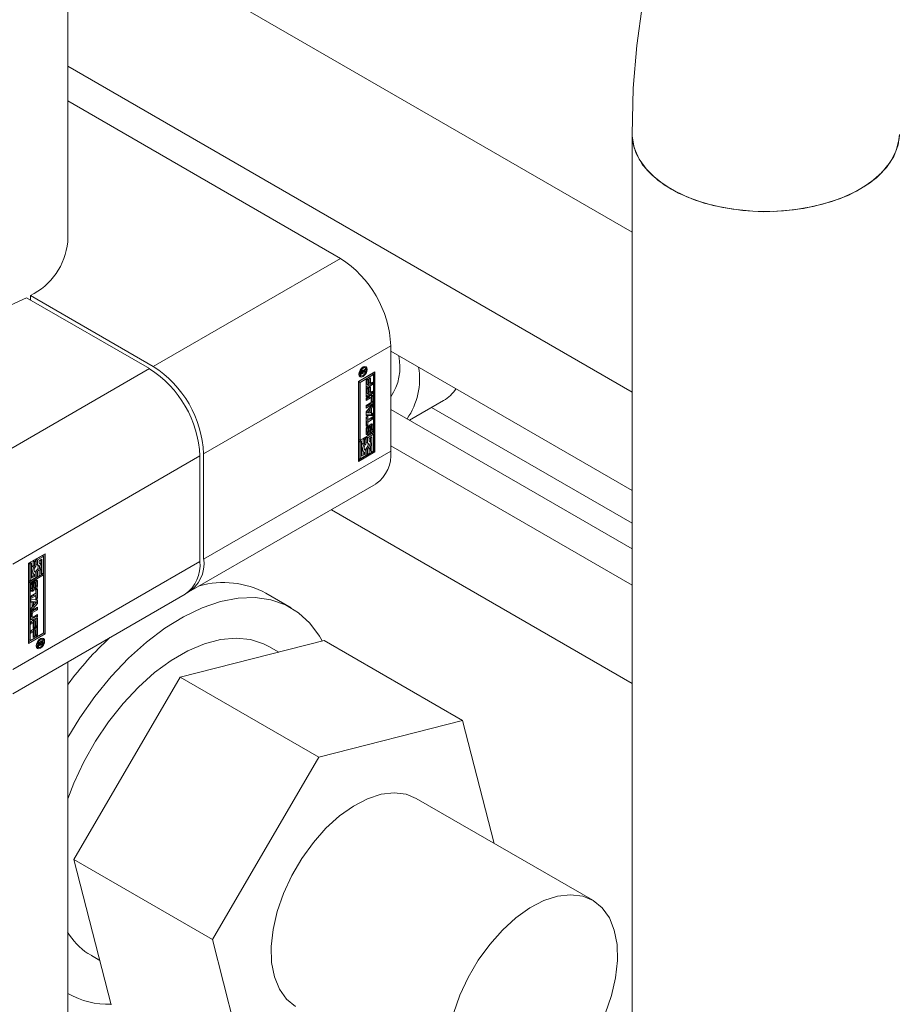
# Model space of a CAD drawing. Header units: millimetres. Extents: x 450 to 25135, y 150 to 17673.
# Tile 166 of 256: x 5441 to 5540, y 12660 to 12770. Entities that reach past the tile are written whole.
import ezdxf

# ---------------------------------------------------------------- set-up
doc = ezdxf.new("R2010")
doc.units = ezdxf.units.MM
doc.linetypes.add('SLD-Centrada-doble', pattern=[12.7, 6.35, -1.27, 1.27, -1.27, 1.27, -1.27])
doc.linetypes.add('SLD-Continua', pattern=[0])
doc.layers.add('COTAS', color=1, linetype='SLD-Continua')
doc.layers.add('OCULTA', color=8, linetype='SLD-Continua')

msp = doc.modelspace()

# ---------------------------------------------------------------- linework, layer by layer
at = {"color": 7, "linetype": 'SLD-Continua', "lineweight": 18, "ltscale": 30}
for p, q in [((5446.63, 12745.18), (5446.63, 12932.12)), ((5509.97, 12757.24), (5509.97, 12635.78)), ((5446.63, 12627.39), (5446.63, 12698.06))]:
    msp.add_line(p, q, dxfattribs=at)
at = {"color": 7, "linetype": 'SLD-Continua', "lineweight": 18, "ltscale": 30, "flags": 128}
for points in [[(5596.1, 12806.98), (5593.76, 12808.29), (5589.37, 12810.52), (5584.95, 12812.47), (5580.51, 12814.12), (5576.09, 12815.46), (5571.69, 12816.49), (5567.33, 12817.2), (5563.05, 12817.58), (5558.85, 12817.65), (5554.75, 12817.39), (5550.78, 12816.81), (5546.95, 12815.94), (5543.26, 12814.77), (5539.73, 12813.31), (5536.36, 12811.58), (5533.16, 12809.58), (5530.14, 12807.32), (5527.31, 12804.81), (5524.66, 12802.05), (5522.22, 12799.06), (5519.97, 12795.83), (5517.94, 12792.37), (5516.12, 12788.69), (5514.52, 12784.79), (5513.15, 12780.67), (5512.02, 12776.37), (5511.13, 12771.87), (5510.49, 12767.22), (5510.1, 12762.42), (5509.97, 12757.24)], [(5509.97, 12757.24), (5509.97, 12757.07), (5510.19, 12755.75), (5510.75, 12754.47), (5511.65, 12753.25), (5512.86, 12752.12), (5514.36, 12751.12)], [(5509.97, 12757.24), (5510.03, 12756.41), (5510.43, 12755.1), (5511.16, 12753.85), (5512.22, 12752.67), (5513.58, 12751.6), (5515.2, 12750.67), (5517.05, 12749.88), (5519.09, 12749.27), (5521.27, 12748.85), (5523.53, 12748.62), (5525.83, 12748.59), (5528.1, 12748.77), (5530.3, 12749.15), (5532.38, 12749.71), (5534.29, 12750.45), (5535.97, 12751.35), (5537.4, 12752.39), (5538.53, 12753.55), (5539.35, 12754.78), (5539.83, 12756.08), (5539.97, 12757.23)], [(5514.36, 12751.12), (5516.1, 12750.25), (5518.05, 12749.55), (5520.17, 12749.03), (5522.39, 12748.71), (5524.68, 12748.58), (5526.97, 12748.66), (5529.22, 12748.93), (5531.36, 12749.41), (5533.36, 12750.06), (5535.16, 12750.89), (5536.72, 12751.86), (5538, 12752.96), (5538.98, 12754.16), (5539.63, 12755.43), (5539.94, 12756.74), (5539.97, 12757.24)]]:
    msp.add_lwpolyline(points, dxfattribs=at)
at = {"layer": 'COTAS', "linetype": 'SLD-Continua', "lineweight": 18, "ltscale": 30}
for p, q in [((5509.97, 12746.29), (5446.63, 12782.85)), ((5509.97, 12728.32), (5446.63, 12764.89)), ((5446.63, 12761.01), (5477.24, 12743.34)), ((5442.44, 12739.18), (5442.44, 12738.69)), ((5442.44, 12739.18), (5456.23, 12731.22)), ((5455.81, 12730.97), (5442.02, 12738.93)), ((5482.89, 12721.7), (5482.89, 12733.54)), ((5509.97, 12717.3), (5482.89, 12732.93)), ((5479.27, 12729.53), (5481.12, 12730.6)), ((5480.81, 12730.38), (5479.3, 12729.51)), ((5479.32, 12730.33), (5479.39, 12730.25)), ((5480.95, 12730.3), (5479.44, 12729.43)), ((5480.04, 12730.59), (5479.54, 12730.3)), ((5479.54, 12730.56), (5479.62, 12730.52)), ((5479.54, 12730.55), (5479.62, 12730.51)), ((5479.54, 12730.51), (5479.62, 12730.46)), ((5479.54, 12730.3), (5479.54, 12730.49)), ((5479.58, 12730.49), (5479.54, 12730.46)), ((5479.57, 12730.63), (5479.63, 12730.6)), ((5479.62, 12730.73), (5479.71, 12730.68)), ((5479.62, 12730.46), (5479.79, 12730.56)), ((5479.62, 12730.54), (5479.62, 12730.52)), ((5479.62, 12730.52), (5479.62, 12730.51)), ((5479.62, 12730.51), (5479.62, 12730.46)), ((5479.76, 12730.68), (5479.64, 12730.75)), ((5479.77, 12730.78), (5479.71, 12730.71)), ((5479.73, 12730.8), (5479.85, 12730.74)), ((5479.79, 12730.56), (5479.79, 12730.59)), ((5479.79, 12730.59), (5479.81, 12730.57)), ((5479.9, 12731.14), (5479.8, 12731.17)), ((5480.04, 12730.86), (5479.81, 12730.57)), ((5479.81, 12730.57), (5480.04, 12730.71)), ((5479.85, 12730.74), (5480.04, 12730.99)), ((5480.04, 12731.06), (5479.9, 12731.14)), ((5479.94, 12730.65), (5480.04, 12730.59)), ((5479.97, 12730.9), (5480.04, 12730.86)), ((5480.04, 12730.99), (5480.04, 12730.86)), ((5480.04, 12730.71), (5480.04, 12730.59)), ((5480.81, 12730.38), (5480.95, 12730.3)), ((5480.95, 12723.8), (5480.95, 12730.3)), ((5480.98, 12721.7), (5480.98, 12730.52)), ((5481.12, 12730.6), (5481.12, 12721.62)), ((5479.27, 12720.55), (5479.27, 12729.53)), ((5479.3, 12729.51), (5479.3, 12723.02)), ((5479.44, 12729.43), (5479.3, 12729.51)), ((5479.39, 12730.25), (5479.53, 12730.17)), ((5479.44, 12729.43), (5479.44, 12722.93)), ((5480.12, 12729.69), (5480.3, 12729.79)), ((5480.12, 12728.76), (5480.12, 12729.69)), ((5480.71, 12729.27), (5480.12, 12728.93)), ((5480.85, 12729.18), (5480.12, 12728.76)), ((5480.16, 12729.71), (5480.16, 12729.22)), ((5480.16, 12729.22), (5480.3, 12729.14)), ((5480.3, 12729.79), (5480.3, 12729.14)), ((5480.3, 12729.14), (5480.42, 12729.21)), ((5480.42, 12729.83), (5480.6, 12729.93)), ((5480.42, 12729.21), (5480.42, 12729.83)), ((5480.46, 12729.85), (5480.46, 12729.4)), ((5480.46, 12729.4), (5480.6, 12729.31)), ((5480.6, 12729.93), (5480.6, 12729.31)), ((5480.6, 12729.31), (5480.85, 12729.46)), ((5480.71, 12729.38), (5480.71, 12729.27)), ((5480.71, 12729.27), (5480.85, 12729.18)), ((5480.85, 12729.46), (5480.85, 12729.18)), ((5480.12, 12728.68), (5480.3, 12728.78)), ((5480.12, 12727.76), (5480.12, 12728.68)), ((5480.71, 12728.26), (5480.12, 12727.92)), ((5480.85, 12728.18), (5480.12, 12727.76)), ((5480.16, 12728.7), (5480.16, 12728.22)), ((5480.16, 12728.22), (5480.3, 12728.13)), ((5480.3, 12728.78), (5480.3, 12728.13)), ((5480.3, 12728.13), (5480.42, 12728.21)), ((5480.42, 12728.83), (5480.6, 12728.93)), ((5480.42, 12728.21), (5480.42, 12728.83)), ((5480.46, 12728.85), (5480.46, 12728.39)), ((5480.46, 12728.39), (5480.6, 12728.31)), ((5480.6, 12728.93), (5480.6, 12728.31)), ((5480.6, 12728.31), (5480.85, 12728.45)), ((5480.71, 12728.37), (5480.71, 12728.26)), ((5480.71, 12728.26), (5480.85, 12728.18)), ((5480.85, 12728.45), (5480.85, 12728.18)), ((5480.12, 12727.66), (5480.65, 12727.97)), ((5480.48, 12727.76), (5480.12, 12727.55)), ((5480.62, 12727.68), (5480.12, 12727.39)), ((5480.12, 12727.39), (5480.12, 12727.66)), ((5480.12, 12726.83), (5480.62, 12727.12)), ((5480.12, 12726.12), (5480.85, 12726.99)), ((5480.67, 12727.68), (5480.53, 12727.76)), ((5480.69, 12727.24), (5480.69, 12727.63)), ((5480.73, 12727.92), (5480.73, 12727.33)), ((5480.85, 12726.99), (5480.85, 12726.69)), ((5480.87, 12727.84), (5480.87, 12727.25)), ((5484.99, 12725.18), (5488.82, 12727.39)), ((5480.51, 12726.94), (5480.12, 12726.72)), ((5480.65, 12726.86), (5480.12, 12726.55)), ((5480.12, 12726.55), (5480.12, 12726.83)), ((5480.12, 12725.72), (5480.12, 12726.12)), ((5480.43, 12726.44), (5480.14, 12726.09)), ((5480.14, 12726.09), (5480.28, 12726.01)), ((5480.57, 12726.36), (5480.28, 12726.01)), ((5480.28, 12726.01), (5480.57, 12726)), ((5480.43, 12726.44), (5480.57, 12726.36)), ((5480.57, 12726), (5480.57, 12726.36)), ((5480.71, 12726.78), (5480.59, 12726.63)), ((5480.59, 12726.63), (5480.59, 12726.07)), ((5480.59, 12726.63), (5480.73, 12726.55)), ((5480.59, 12726.07), (5480.73, 12725.99)), ((5480.71, 12726.82), (5480.71, 12726.78)), ((5480.71, 12726.78), (5480.85, 12726.69)), ((5480.71, 12726), (5480.71, 12725.77)), ((5480.85, 12726.69), (5480.73, 12726.55)), ((5480.73, 12726.55), (5480.73, 12725.99)), ((5480.73, 12725.99), (5480.85, 12725.99)), ((5480.85, 12725.99), (5480.85, 12725.69)), ((5509.97, 12710.77), (5482.89, 12726.4)), ((5509.97, 12713.62), (5487.47, 12726.61)), ((5480.71, 12725.77), (5480.12, 12725.8)), ((5480.85, 12725.69), (5480.12, 12725.72)), ((5480.12, 12725.53), (5480.3, 12725.63)), ((5480.12, 12724.51), (5480.12, 12725.53)), ((5480.16, 12725.55), (5480.16, 12725.34)), ((5480.71, 12725.38), (5480.16, 12725.07)), ((5480.16, 12725.34), (5480.3, 12725.26)), ((5480.16, 12725.07), (5480.16, 12724.69)), ((5480.16, 12725.07), (5480.3, 12724.98)), ((5480.3, 12725.63), (5480.3, 12725.26)), ((5480.3, 12725.26), (5480.85, 12725.58)), ((5480.85, 12725.3), (5480.3, 12724.98)), ((5480.3, 12724.98), (5480.3, 12724.61)), ((5480.71, 12725.77), (5480.85, 12725.69)), ((5480.71, 12725.5), (5480.71, 12725.38)), ((5480.71, 12725.38), (5480.85, 12725.3)), ((5480.85, 12725.58), (5480.85, 12725.3)), ((5479.44, 12722.93), (5480.95, 12723.8)), ((5480.16, 12724.69), (5480.12, 12724.67)), ((5480.3, 12724.61), (5480.12, 12724.51)), ((5480.12, 12723.68), (5480.12, 12724.18)), ((5480.81, 12723.68), (5480.14, 12723.3)), ((5480.16, 12724.69), (5480.3, 12724.61)), ((5480.17, 12724.37), (5480.31, 12724.29)), ((5480.17, 12724.34), (5480.17, 12723.9)), ((5480.17, 12723.87), (5480.32, 12723.79)), ((5480.18, 12724.41), (5480.32, 12724.32)), ((5480.19, 12723.84), (5480.33, 12723.76)), ((5480.19, 12723.84), (5480.33, 12723.76)), ((5480.22, 12724.46), (5480.22, 12724.46)), ((5480.22, 12724.46), (5480.22, 12724.46)), ((5480.22, 12724.46), (5480.36, 12724.38)), ((5480.31, 12724.25), (5480.31, 12723.82)), ((5480.36, 12724.59), (5480.36, 12724.38)), ((5480.41, 12723.88), (5480.41, 12724.36)), ((5480.45, 12724.5), (5480.44, 12724.03)), ((5480.44, 12724.03), (5480.58, 12723.94)), ((5480.45, 12724.51), (5480.45, 12724.5)), ((5480.45, 12724.5), (5480.59, 12724.42)), ((5480.49, 12724.59), (5480.61, 12724.51)), ((5480.51, 12724.62), (5480.66, 12724.54)), ((5480.66, 12724.54), (5480.52, 12724.62)), ((5480.59, 12724.42), (5480.58, 12723.94)), ((5480.63, 12723.92), (5480.64, 12723.92)), ((5480.63, 12723.71), (5480.63, 12723.92)), ((5480.68, 12724.04), (5480.68, 12724.48)), ((5480.73, 12724.7), (5480.73, 12724.2)), ((5480.81, 12723.68), (5480.95, 12723.6)), ((5480.87, 12724.62), (5480.87, 12724.12)), ((5479.3, 12723.02), (5479.44, 12722.93)), ((5479.48, 12722.91), (5479.3, 12722.81)), ((5479.3, 12722.81), (5479.3, 12720.93)), ((5479.3, 12722.81), (5479.44, 12722.73)), ((5479.62, 12722.83), (5479.44, 12722.73)), ((5479.44, 12722.73), (5479.44, 12720.85)), ((5479.48, 12722.91), (5479.62, 12722.83)), ((5479.62, 12721.16), (5479.62, 12722.83)), ((5479.97, 12723.2), (5479.79, 12723.1)), ((5479.79, 12723.1), (5479.79, 12722.62)), ((5479.79, 12723.1), (5479.93, 12723.01)), ((5479.79, 12722.62), (5479.93, 12722.54)), ((5480.11, 12723.12), (5479.93, 12723.01)), ((5479.93, 12723.01), (5479.93, 12722.54)), ((5479.97, 12723.2), (5480.11, 12723.12)), ((5480.11, 12722.51), (5480.11, 12723.12)), ((5480.14, 12723.3), (5480.14, 12722.69)), ((5480.14, 12723.3), (5480.28, 12723.22)), ((5480.14, 12722.69), (5480.28, 12722.61)), ((5480.95, 12723.6), (5480.28, 12723.22)), ((5480.28, 12723.22), (5480.28, 12722.61)), ((5480.46, 12723.12), (5480.77, 12723.3)), ((5480.46, 12722.84), (5480.46, 12723.12)), ((5480.53, 12722.81), (5480.46, 12722.85)), ((5480.63, 12723.22), (5480.63, 12722.7)), ((5480.77, 12723.3), (5480.77, 12721.62)), ((5480.95, 12721.72), (5480.95, 12723.6)), ((5480.98, 12721.7), (5479.27, 12720.71)), ((5481.12, 12721.62), (5479.27, 12720.55)), ((5479.79, 12721.42), (5479.62, 12721.32)), ((5479.72, 12721.72), (5479.86, 12721.64)), ((5479.79, 12721.68), (5479.79, 12721.42)), ((5479.79, 12721.42), (5479.93, 12721.34)), ((5479.97, 12721.93), (5479.93, 12721.92)), ((5479.93, 12721.61), (5479.93, 12721.34)), ((5479.97, 12721.93), (5480.11, 12721.84)), ((5480.11, 12721.24), (5480.11, 12721.84)), ((5480.14, 12722.03), (5480.14, 12721.42)), ((5480.14, 12722.03), (5480.28, 12721.95)), ((5480.14, 12721.42), (5480.28, 12721.34)), ((5480.28, 12721.95), (5480.28, 12721.34)), ((5480.28, 12721.34), (5480.46, 12721.44)), ((5480.46, 12721.44), (5480.46, 12721.92)), ((5480.63, 12722.26), (5480.63, 12721.7)), ((5480.63, 12721.7), (5480.77, 12721.62)), ((5480.77, 12721.62), (5480.95, 12721.72)), ((5481.12, 12721.62), (5480.98, 12721.7)), ((5509.97, 12706.69), (5482.89, 12722.31)), ((5461.47, 12709.33), (5461.47, 12721.17)), ((5461.89, 12721.42), (5461.89, 12709.58)), ((5479.3, 12720.93), (5479.44, 12720.85)), ((5479.44, 12720.85), (5480.11, 12721.24)), ((5479.93, 12721.34), (5479.62, 12721.16)), ((5460.23, 12705.92), (5481.24, 12718.04)), ((5509.97, 12695.66), (5476.22, 12715.14)), ((5442.23, 12709.13), (5444.09, 12710.2)), ((5442.93, 12709.5), (5442.76, 12709.4)), ((5442.76, 12709.4), (5442.76, 12708.92)), ((5442.76, 12709.4), (5442.9, 12709.31)), ((5443.07, 12709.41), (5442.9, 12709.31)), ((5442.9, 12709.31), (5442.9, 12708.83)), ((5442.93, 12709.5), (5443.07, 12709.41)), ((5443.07, 12708.81), (5443.07, 12709.41)), ((5443.77, 12709.98), (5443.11, 12709.6)), ((5443.11, 12709.6), (5443.11, 12708.99)), ((5443.11, 12709.6), (5443.25, 12709.52)), ((5443.91, 12709.9), (5443.25, 12709.52)), ((5443.25, 12709.52), (5443.25, 12708.91)), ((5443.42, 12709.41), (5443.74, 12709.6)), ((5443.42, 12709.14), (5443.42, 12709.41)), ((5443.6, 12709.51), (5443.6, 12709)), ((5443.74, 12709.6), (5443.74, 12707.92)), ((5443.77, 12709.98), (5443.91, 12709.9)), ((5443.91, 12708.02), (5443.91, 12709.9)), ((5443.95, 12701.3), (5443.95, 12710.12)), ((5444.09, 12710.2), (5444.09, 12701.22)), ((5442.23, 12700.15), (5442.23, 12709.13)), ((5442.44, 12709.21), (5442.27, 12709.11)), ((5442.27, 12709.11), (5442.27, 12707.23)), ((5442.27, 12709.11), (5442.41, 12709.03)), ((5442.58, 12709.13), (5442.41, 12709.03)), ((5442.41, 12709.03), (5442.41, 12707.15)), ((5442.44, 12709.21), (5442.58, 12709.13)), ((5442.58, 12707.46), (5442.58, 12709.13)), ((5442.76, 12708.92), (5442.9, 12708.83)), ((5442.93, 12708.22), (5442.89, 12708.22)), ((5442.93, 12708.22), (5443.07, 12708.14)), ((5443.11, 12708.99), (5443.25, 12708.91)), ((5443.11, 12708.33), (5443.11, 12707.72)), ((5443.11, 12708.33), (5443.25, 12708.24)), ((5443.25, 12708.24), (5443.25, 12707.64)), ((5443.5, 12709.11), (5443.42, 12709.15)), ((5443.42, 12707.74), (5443.42, 12708.22)), ((5443.6, 12708.55), (5443.6, 12708)), ((5443.77, 12707.9), (5442.27, 12707.03)), ((5442.27, 12707.23), (5442.41, 12707.15)), ((5443.91, 12707.82), (5442.41, 12706.95)), ((5442.41, 12707.15), (5443.07, 12707.54)), ((5442.76, 12707.72), (5442.58, 12707.62)), ((5442.9, 12707.64), (5442.58, 12707.46)), ((5442.68, 12708.02), (5442.82, 12707.94)), ((5442.76, 12707.98), (5442.76, 12707.72)), ((5442.76, 12707.72), (5442.9, 12707.64)), ((5442.87, 12707.07), (5443, 12706.99)), ((5443.02, 12707), (5442.88, 12707.08)), ((5442.9, 12707.91), (5442.9, 12707.64)), ((5443.07, 12707.54), (5443.07, 12708.14)), ((5443.1, 12707.16), (5443.1, 12706.65)), ((5443.11, 12707.72), (5443.25, 12707.64)), ((5443.24, 12707.08), (5443.24, 12706.57)), ((5443.25, 12707.64), (5443.42, 12707.74)), ((5443.6, 12708), (5443.74, 12707.92)), ((5443.74, 12707.92), (5443.91, 12708.02)), ((5443.77, 12707.9), (5443.91, 12707.82)), ((5443.91, 12701.32), (5443.91, 12707.82)), ((5442.27, 12707.03), (5442.27, 12700.53)), ((5442.41, 12706.95), (5442.27, 12707.03)), ((5442.41, 12706.95), (5442.41, 12700.45)), ((5442.48, 12706.13), (5442.48, 12706.64)), ((5442.53, 12706.79), (5442.53, 12706.36)), ((5442.54, 12706.31), (5442.68, 12706.23)), ((5442.56, 12706.29), (5442.7, 12706.21)), ((5442.57, 12706.9), (5442.71, 12706.82)), ((5442.58, 12706.91), (5442.72, 12706.83)), ((5442.58, 12706.91), (5442.72, 12706.83)), ((5442.67, 12706.71), (5442.67, 12706.28)), ((5442.72, 12707.04), (5442.72, 12706.83)), ((5442.72, 12706.83), (5442.72, 12706.83)), ((5442.77, 12706.33), (5442.78, 12706.81)), ((5442.81, 12706.95), (5442.8, 12706.47)), ((5442.85, 12707.04), (5442.98, 12706.97)), ((5442.95, 12706.87), (5442.94, 12706.39)), ((5443, 12706.17), (5443, 12706.38)), ((5443.05, 12706.5), (5443.05, 12706.93)), ((5443.06, 12706.14), (5443.24, 12706.25)), ((5443.06, 12705.77), (5443.06, 12706.14)), ((5443.1, 12706.16), (5443.1, 12705.3)), ((5443.24, 12706.25), (5443.24, 12705.22)), ((5440.47, 12694.5), (5459.81, 12705.67)), ((5442.51, 12705.45), (5443.06, 12705.77)), ((5442.92, 12705.57), (5442.51, 12705.34)), ((5443.06, 12705.49), (5442.51, 12705.17)), ((5442.51, 12705.17), (5442.51, 12705.45)), ((5442.51, 12705.06), (5443.24, 12705.03)), ((5442.51, 12704.77), (5442.51, 12705.06)), ((5442.92, 12705.57), (5443.06, 12705.49)), ((5443.06, 12705.12), (5443.06, 12705.49)), ((5443.1, 12705.3), (5443.06, 12705.28)), ((5443.24, 12705.22), (5443.06, 12705.12)), ((5443.1, 12705.3), (5443.24, 12705.22)), ((5443.1, 12705.04), (5443.1, 12704.72)), ((5443.24, 12705.03), (5443.24, 12704.63)), ((5442.51, 12704.83), (5442.63, 12704.76)), ((5442.63, 12704.76), (5442.51, 12704.77)), ((5443.1, 12704.72), (5442.51, 12704.01)), ((5443.24, 12704.63), (5442.51, 12703.76)), ((5442.51, 12704.06), (5442.63, 12704.2)), ((5442.51, 12703.76), (5442.51, 12704.06)), ((5443.1, 12704), (5442.6, 12703.71)), ((5442.63, 12704.2), (5442.63, 12704.76)), ((5442.65, 12704.84), (5442.65, 12704.47)), ((5442.94, 12704.82), (5442.65, 12704.84)), ((5442.65, 12704.84), (5442.79, 12704.76)), ((5442.65, 12704.47), (5442.79, 12704.39)), ((5442.71, 12703.89), (5443.24, 12704.2)), ((5443.24, 12703.92), (5442.74, 12703.63)), ((5442.79, 12704.76), (5442.79, 12704.39)), ((5443.08, 12704.74), (5442.79, 12704.76)), ((5442.79, 12704.39), (5443.08, 12704.74)), ((5442.94, 12704.82), (5443.08, 12704.74)), ((5443.1, 12704.72), (5443.24, 12704.63)), ((5443.1, 12704.12), (5443.1, 12704)), ((5443.1, 12704), (5443.24, 12703.92)), ((5443.24, 12704.2), (5443.24, 12703.92)), ((5442.48, 12702.92), (5442.48, 12703.5)), ((5442.51, 12702.57), (5443.24, 12702.99)), ((5442.52, 12703.59), (5442.52, 12703.2)), ((5442.54, 12703.15), (5442.69, 12703.07)), ((5443.1, 12703.17), (5442.57, 12702.87)), ((5442.66, 12703.51), (5442.66, 12703.12)), ((5443.24, 12703.09), (5442.71, 12702.79)), ((5442.74, 12703.08), (5443.24, 12703.37)), ((5442.92, 12702.7), (5442.79, 12702.63)), ((5442.92, 12702.7), (5443.06, 12702.62)), ((5443.1, 12703.29), (5443.1, 12703.17)), ((5443.1, 12703.17), (5443.24, 12703.09)), ((5443.1, 12702.91), (5443.1, 12702.15)), ((5443.24, 12703.37), (5443.24, 12703.09)), ((5443.24, 12702.99), (5443.24, 12702.07)), ((5442.51, 12702.3), (5442.51, 12702.57)), ((5442.62, 12702.52), (5442.51, 12702.46)), ((5442.76, 12702.44), (5442.51, 12702.3)), ((5442.51, 12701.57), (5443.24, 12701.99)), ((5442.51, 12701.29), (5442.51, 12701.57)), ((5442.62, 12702.52), (5442.76, 12702.44)), ((5442.76, 12701.82), (5442.76, 12702.44)), ((5442.79, 12702.01), (5442.76, 12701.99)), ((5442.94, 12701.93), (5442.76, 12701.82)), ((5442.79, 12702.63), (5442.79, 12702.01)), ((5442.79, 12702.63), (5442.94, 12702.55)), ((5442.79, 12702.01), (5442.94, 12701.93)), ((5442.92, 12701.7), (5442.79, 12701.62)), ((5442.79, 12701.62), (5442.79, 12701)), ((5442.79, 12701.62), (5442.94, 12701.54)), ((5442.92, 12701.7), (5443.06, 12701.61)), ((5443.06, 12702.62), (5442.94, 12702.55)), ((5442.94, 12702.55), (5442.94, 12701.93)), ((5443.06, 12701.61), (5442.94, 12701.54)), ((5442.94, 12701.54), (5442.94, 12700.92)), ((5443.06, 12701.97), (5443.06, 12702.62)), ((5443.1, 12702.15), (5443.06, 12702.13)), ((5443.24, 12702.07), (5443.06, 12701.97)), ((5443.06, 12700.96), (5443.06, 12701.61)), ((5443.1, 12702.15), (5443.24, 12702.07)), ((5443.1, 12701.91), (5443.1, 12701.15)), ((5443.24, 12701.99), (5443.24, 12701.07)), ((5442.23, 12700.31), (5443.95, 12701.3)), ((5444.09, 12701.22), (5442.23, 12700.15)), ((5442.27, 12700.53), (5442.41, 12700.45)), ((5442.41, 12700.45), (5443.91, 12701.32)), ((5442.62, 12701.52), (5442.51, 12701.46)), ((5442.76, 12701.44), (5442.51, 12701.29)), ((5442.62, 12701.52), (5442.76, 12701.44)), ((5442.76, 12700.82), (5442.76, 12701.44)), ((5442.79, 12701), (5442.76, 12700.98)), ((5442.94, 12700.92), (5442.76, 12700.82)), ((5442.79, 12701), (5442.94, 12700.92)), ((5443.1, 12701.15), (5443.06, 12701.13)), ((5443.24, 12701.07), (5443.06, 12700.96)), ((5443.1, 12701.15), (5443.24, 12701.07)), ((5443.31, 12700.16), (5443.82, 12700.45)), ((5443.69, 12700.66), (5443.59, 12700.69)), ((5443.83, 12700.58), (5443.69, 12700.66)), ((5443.82, 12700.45), (5443.82, 12700.26)), ((5444.09, 12701.22), (5443.95, 12701.3)), ((5443.11, 12699.85), (5443.18, 12699.77)), ((5443.18, 12699.77), (5443.32, 12699.69)), ((5443.55, 12700.18), (5443.31, 12700.04)), ((5443.31, 12699.89), (5443.55, 12700.18)), ((5443.31, 12700.04), (5443.31, 12700.16)), ((5443.51, 12700.02), (5443.31, 12699.76)), ((5443.31, 12699.76), (5443.31, 12699.89)), ((5443.45, 12700.24), (5443.55, 12700.18)), ((5443.45, 12700.05), (5443.51, 12700.02)), ((5443.47, 12700.25), (5443.57, 12700.19)), ((5443.51, 12700.13), (5443.6, 12700.07)), ((5443.51, 12700.13), (5443.6, 12700.08)), ((5443.52, 12700.05), (5443.66, 12699.96)), ((5443.55, 12700.18), (5443.57, 12700.17)), ((5443.74, 12700.29), (5443.57, 12700.19)), ((5443.57, 12700.19), (5443.57, 12700.17)), ((5443.64, 12700.35), (5443.74, 12700.29)), ((5443.68, 12700.37), (5443.68, 12700.34)), ((5443.74, 12700.25), (5443.74, 12700.29)), ((5443.74, 12700.23), (5443.74, 12700.25)), ((5443.74, 12700.22), (5443.74, 12700.23))]:
    msp.add_line(p, q, dxfattribs=at)
at = {"layer": 'COTAS', "linetype": 'SLD-Centrada-doble', "lineweight": 18, "ltscale": 30}
for p, q in [((5477.24, 12743.34), (5456.23, 12731.22)), ((5482.89, 12733.54), (5461.89, 12721.42)), ((5434.81, 12718.85), (5455.81, 12730.97)), ((5479.55, 12730.58), (5479.62, 12730.54)), ((5479.6, 12730.7), (5479.67, 12730.65)), ((5479.62, 12730.72), (5479.7, 12730.67)), ((5479.69, 12731.09), (5479.78, 12731.03)), ((5479.65, 12730.15), (5479.78, 12730.08)), ((5480.48, 12727.76), (5480.62, 12727.68)), ((5480.73, 12727.92), (5480.87, 12727.84)), ((5480.73, 12727.33), (5480.87, 12727.25)), ((5480.51, 12726.94), (5480.65, 12726.86)), ((5480.17, 12724.34), (5480.31, 12724.25)), ((5480.17, 12723.9), (5480.31, 12723.82)), ((5480.2, 12724.44), (5480.34, 12724.36)), ((5480.47, 12724.55), (5480.6, 12724.48)), ((5480.64, 12724.54), (5480.5, 12724.62)), ((5480.63, 12723.72), (5480.64, 12723.72)), ((5480.73, 12724.7), (5480.87, 12724.62)), ((5480.73, 12724.2), (5480.87, 12724.12)), ((5480.21, 12723.63), (5480.35, 12723.54)), ((5482.89, 12721.7), (5461.89, 12709.58)), ((5440.47, 12709.05), (5461.47, 12721.17)), ((5440.47, 12697.21), (5461.47, 12709.33)), ((5442.87, 12707.07), (5443, 12706.99)), ((5443.1, 12707.16), (5443.24, 12707.08)), ((5442.53, 12706.79), (5442.67, 12706.71)), ((5442.53, 12706.36), (5442.67, 12706.28)), ((5442.54, 12706.83), (5442.68, 12706.75)), ((5442.55, 12706.87), (5442.69, 12706.79)), ((5442.71, 12706), (5442.57, 12706.08)), ((5442.8, 12706.47), (5442.94, 12706.39)), ((5442.81, 12706.95), (5442.95, 12706.87)), ((5442.82, 12706.98), (5442.96, 12706.9)), ((5442.83, 12707.01), (5442.96, 12706.94)), ((5443.01, 12706.17), (5443, 12706.18)), ((5443.1, 12706.65), (5443.24, 12706.57)), ((5442.52, 12703.59), (5442.66, 12703.51)), ((5442.52, 12703.2), (5442.66, 12703.12)), ((5442.57, 12702.87), (5442.71, 12702.79)), ((5442.6, 12703.71), (5442.74, 12703.63)), ((5443.57, 12700.55), (5443.48, 12700.61)), ((5443.57, 12699.6), (5443.44, 12699.67)), ((5443.66, 12699.96), (5443.51, 12700.04)), ((5443.67, 12699.97), (5443.53, 12700.05)), ((5443.53, 12699.97), (5443.58, 12699.94)), ((5443.68, 12700.34), (5443.82, 12700.26)), ((5443.7, 12700.11), (5443.77, 12700.07)), ((5443.74, 12700.22), (5443.81, 12700.17))]:
    msp.add_line(p, q, dxfattribs=at)
at = {"layer": 'COTAS', "linetype": 'SLD-Continua', "lineweight": 18, "ltscale": 30, "flags": 128}
for points in [[(5442.02, 12738.93), (5440.22, 12738.08), (5438.22, 12737.4), (5436.06, 12736.91), (5433.8, 12736.61), (5431.48, 12736.52), (5429.16, 12736.64), (5426.91, 12736.96), (5424.76, 12737.48), (5422.79, 12738.18), (5421.02, 12739.05), (5419.51, 12740.07), (5418.29, 12741.22), (5417.39, 12742.45), (5416.83, 12743.75), (5416.63, 12745.09), (5416.63, 12745.18)], [(5479.78, 12730.08), (5479.6, 12730.01), (5479.45, 12730.04), (5479.35, 12730.16), (5479.32, 12730.35), (5479.35, 12730.57), (5479.45, 12730.81), (5479.6, 12731.01), (5479.78, 12731.16)], [(5479.78, 12731.03), (5479.65, 12730.92), (5479.53, 12730.76), (5479.45, 12730.58), (5479.42, 12730.41), (5479.45, 12730.26), (5479.53, 12730.17), (5479.65, 12730.15), (5479.78, 12730.2)], [(5479.78, 12731.16), (5479.96, 12731.22), (5480.12, 12731.19), (5480.22, 12731.07), (5480.25, 12730.89), (5480.22, 12730.66), (5480.12, 12730.43), (5479.96, 12730.22), (5479.78, 12730.08)], [(5479.78, 12730.2), (5479.92, 12730.31), (5480.04, 12730.47), (5480.12, 12730.65), (5480.15, 12730.83), (5480.12, 12730.97), (5480.04, 12731.06), (5479.92, 12731.08), (5479.78, 12731.03)], [(5480.04, 12731.22), (5480.08, 12731.15), (5480.11, 12730.99)], [(5479.63, 12730.15), (5479.46, 12730.1), (5479.39, 12730.1)], [(5480.73, 12727.92), (5480.73, 12727.97), (5480.72, 12727.99)], [(5480.73, 12724.7), (5480.73, 12724.75), (5480.72, 12724.78)], [(5480.19, 12723.84), (5480.19, 12723.84), (5480.19, 12723.84)], [(5480.52, 12724.62), (5480.52, 12724.62), (5480.51, 12724.62)], [(5479.93, 12722.54), (5479.84, 12722.4), (5479.78, 12722.25), (5479.73, 12722.09), (5479.72, 12721.95), (5479.73, 12721.82), (5479.78, 12721.72), (5479.84, 12721.65), (5479.93, 12721.61)], [(5480.13, 12723.6), (5480.16, 12723.61), (5480.21, 12723.63)], [(5480.28, 12722.61), (5480.37, 12722.61), (5480.44, 12722.57), (5480.48, 12722.5), (5480.5, 12722.4), (5480.48, 12722.28), (5480.44, 12722.16), (5480.37, 12722.04), (5480.28, 12721.95)], [(5480.46, 12721.92), (5480.55, 12722.06), (5480.62, 12722.21), (5480.66, 12722.36), (5480.67, 12722.5), (5480.66, 12722.63), (5480.62, 12722.73), (5480.55, 12722.8), (5480.46, 12722.84)], [(5480.11, 12721.84), (5480.02, 12721.84), (5479.95, 12721.88), (5479.91, 12721.95), (5479.9, 12722.05), (5479.91, 12722.17), (5479.95, 12722.29), (5480.02, 12722.41), (5480.11, 12722.51)], [(5442.9, 12708.83), (5442.81, 12708.69), (5442.74, 12708.54), (5442.7, 12708.39), (5442.68, 12708.25), (5442.7, 12708.12), (5442.74, 12708.02), (5442.81, 12707.95), (5442.9, 12707.91)], [(5443.07, 12708.14), (5442.99, 12708.14), (5442.92, 12708.18), (5442.88, 12708.25), (5442.86, 12708.35), (5442.88, 12708.47), (5442.92, 12708.59), (5442.99, 12708.71), (5443.07, 12708.81)], [(5443.25, 12708.91), (5443.34, 12708.91), (5443.4, 12708.87), (5443.45, 12708.8), (5443.46, 12708.7), (5443.45, 12708.58), (5443.4, 12708.46), (5443.34, 12708.34), (5443.25, 12708.24)], [(5443.42, 12708.22), (5443.51, 12708.36), (5443.58, 12708.51), (5443.62, 12708.66), (5443.64, 12708.8), (5443.62, 12708.93), (5443.58, 12709.03), (5443.51, 12709.1), (5443.42, 12709.14)], [(5443.1, 12707.16), (5443.09, 12707.21), (5443.09, 12707.24)], [(5442.5, 12706.05), (5442.53, 12706.06), (5442.57, 12706.08)], [(5442.54, 12706.84), (5442.54, 12706.84), (5442.54, 12706.83)], [(5442.5, 12702.84), (5442.53, 12702.85), (5442.57, 12702.87)], [(5443.57, 12699.6), (5443.39, 12699.53), (5443.24, 12699.56), (5443.14, 12699.68), (5443.11, 12699.87), (5443.14, 12700.09), (5443.24, 12700.33), (5443.39, 12700.53), (5443.57, 12700.68)], [(5443.57, 12700.55), (5443.44, 12700.44), (5443.32, 12700.28), (5443.24, 12700.1), (5443.21, 12699.93), (5443.24, 12699.78), (5443.32, 12699.69), (5443.44, 12699.67), (5443.57, 12699.72)], [(5443.57, 12700.68), (5443.75, 12700.74), (5443.9, 12700.71), (5444.01, 12700.59), (5444.04, 12700.41), (5444.01, 12700.18), (5443.9, 12699.94), (5443.75, 12699.74), (5443.57, 12699.6)], [(5443.57, 12699.72), (5443.71, 12699.83), (5443.83, 12699.99), (5443.91, 12700.17), (5443.94, 12700.35), (5443.91, 12700.49), (5443.83, 12700.58), (5443.71, 12700.6), (5443.57, 12700.55)], [(5443.83, 12700.74), (5443.87, 12700.67), (5443.9, 12700.51)], [(5443.42, 12699.67), (5443.25, 12699.61), (5443.18, 12699.62)], [(5443.68, 12700.32), (5443.68, 12700.33), (5443.68, 12700.34)]]:
    msp.add_lwpolyline(points, dxfattribs=at)
at = {"layer": 'COTAS', "linetype": 'SLD-Continua', "lineweight": 18, "ltscale": 900}
for centre, radius, start, end in [((5439.15, 12745.94), 7.52, 296.0157, 354.2079), ((5470.61, 12732.98), 12.29, 2.6055, 57.3945), ((5477.88, 12731.17), 6.04, 326.059, 11.8917), ((5449.19, 12720.61), 12.29, 2.6055, 57.3945), ((5449.61, 12720.86), 12.29, 2.6055, 57.3945), ((5479.95, 12730.49), 0.408, 167.1233, 179.0858), ((5479.89, 12730.5), 0.347, 148.0816, 166.7199), ((5479.84, 12730.54), 0.291, 121.8324, 149.8201), ((5479.88, 12730.52), 0.258, 162.0201, 175.6741), ((5479.76, 12730.55), 0.134, 130.7156, 161.3098), ((5479.79, 12730.52), 0.18, 120.2667, 130.4357), ((5479.78, 12730.63), 0.182, 116.1287, 120.0349), ((5479.77, 12730.68), 0.134, 88.3293, 122.26), ((5479.8, 12730.61), 0.206, 119.9984, 120.6484), ((5479.77, 12730.55), 0.145, 116.2892, 120.0319), ((5479.73, 12730.64), 0.0471, 54.3784, 124.7925), ((5479.64, 12730.6), 0.142, 355.5376, 34.4658), ((5479.77, 12730.73), 0.0808, 4.8258, 83.5093), ((5478.27, 12729.81), 7.85, 325.2657, 9.6921), ((5486.63, 12731.11), 4.31, 300.5232, 326.107), ((5480.51, 12727.72), 0.0516, 65.686, 125.6182), ((5480.24, 12727.35), 0.492, 302.6055, 357.3945), ((5480.65, 12727.64), 0.0448, 350.786, 129.2033), ((5480.54, 12727.25), 0.158, 302.6055, 357.3945), ((5480.74, 12727.86), 0.14, 350.786, 129.2033), ((5480.38, 12727.27), 0.492, 302.6055, 357.3945), ((5480.92, 12724.33), 0.501, 122.669, 176.5349), ((5480.73, 12724.64), 0.142, 350.786, 129.2033), ((5480.62, 12724.16), 0.5, 122.6055, 177.3945), ((5480.26, 12723.65), 0.142, 170.786, 309.2033), ((5480.35, 12724.34), 0.18, 162.6861, 171.1996), ((5480.38, 12724.34), 0.21, 170.3584, 179.7695), ((5480.3, 12723.9), 0.135, 179.4509, 194.9773), ((5480.22, 12723.88), 0.0505, 192.2492, 227.6338), ((5479.97, 12724.01), 0.453, 301.7268, 325.5525), ((5480.5, 12724.26), 0.187, 159.7228, 171.086), ((5480.52, 12724.25), 0.21, 170.3584, 179.7695), ((5480.45, 12723.82), 0.135, 179.4509, 194.9773), ((5480.44, 12724.29), 0.125, 143.394, 161.5511), ((5480.36, 12723.8), 0.0505, 192.2492, 227.6338), ((5480.34, 12723.78), 0.0206, 232.389, 307.2173), ((5480.39, 12724.33), 0.06, 121.3502, 144.6924), ((5480.5, 12724.33), 0.295, 117.4329, 120.0139), ((5480.08, 12723.97), 0.499, 302.5936, 357.5451), ((5480.32, 12723.81), 0.0635, 301.8297, 329.7918), ((5480.34, 12723.8), 0.041, 298.332, 300.0043), ((5480.25, 12723.87), 0.156, 327.8178, 341.8496), ((5480.18, 12723.89), 0.227, 341.8668, 351.3235), ((5480.01, 12724.03), 0.428, 337.869, 358.9511), ((5480.17, 12723.89), 0.238, 352.0888, 358.7075), ((5480.51, 12724.61), 0.0172, 72.5192, 88.8173), ((5480.83, 12724.41), 0.244, 163.3299, 176.1073), ((5480.78, 12724.42), 0.187, 150.7073, 163.3053), ((5480.67, 12724.48), 0.0653, 122.0994, 152.753), ((5480.5, 12723.97), 0.296, 297.7442, 300.0101), ((5480.65, 12724.52), 0.0245, 76.5501, 123.9277), ((5480.38, 12724.14), 0.5, 302.6055, 357.3945), ((5480.61, 12723.97), 0.0582, 302.5602, 320.4461), ((5480.56, 12724.01), 0.117, 321.5229, 336.3081), ((5480.64, 12724.51), 0.0348, 18.094, 68.3533), ((5480.49, 12724.04), 0.198, 336.2408, 348.9171), ((5480.56, 12724.48), 0.125, 358.9775, 20.6736), ((5480.27, 12724.21), 0.461, 331.7686, 358.1568), ((5480.47, 12724.04), 0.214, 348.96, 359.6994), ((5480.7, 12721.94), 1.14, 143.1433, 162.3772), ((5479.81, 12722.45), 0.539, 307.7987, 17.5208), ((5479.85, 12721.94), 0.252, 205.0199, 239.1608), ((5478.97, 12721.27), 3.94, 305.0133, 6.2988), ((5457.55, 12708.9), 3.94, 305.0133, 6.2988), ((5458.17, 12709.08), 3.76, 299.4846, 7.6964), ((5443.67, 12708.23), 1.14, 143.1407, 162.3647), ((5442.78, 12708.75), 0.539, 307.7987, 17.5208), ((5442.81, 12708.24), 0.252, 205.0525, 239.1623), ((5443.28, 12706.79), 0.499, 122.5936, 177.5451), ((5442.88, 12707.06), 0.0165, 60.8285, 90.7076), ((5443.1, 12707.1), 0.142, 350.786, 129.2033), ((5442.98, 12706.61), 0.5, 122.6055, 177.3945), ((5442.62, 12706.11), 0.142, 170.786, 309.2033), ((5442.75, 12706.79), 0.214, 168.96, 179.6994), ((5442.66, 12706.36), 0.125, 178.9775, 200.6736), ((5442.57, 12706.32), 0.0356, 198.3817, 238.9058), ((5442.33, 12706.46), 0.452, 301.6987, 325.4616), ((5442.89, 12706.71), 0.214, 168.96, 179.6994), ((5442.8, 12706.28), 0.125, 178.9775, 200.6736), ((5442.87, 12706.71), 0.198, 156.2408, 168.9171), ((5442.71, 12706.24), 0.0348, 198.094, 248.3533), ((5442.8, 12706.74), 0.117, 141.5229, 156.3081), ((5442.71, 12706.23), 0.0245, 256.5501, 303.9277), ((5442.86, 12706.78), 0.296, 117.7442, 120.0101), ((5442.75, 12706.78), 0.0582, 122.5602, 140.4461), ((5442.44, 12706.42), 0.501, 302.669, 356.5349), ((5442.69, 12706.27), 0.0653, 302.0994, 332.753), ((5442.58, 12706.33), 0.187, 330.7073, 343.3053), ((5442.53, 12706.35), 0.244, 343.3299, 356.1073), ((5442.37, 12706.49), 0.436, 337.9324, 357.7043), ((5443.03, 12706.95), 0.223, 176.7321, 178.8063), ((5443.19, 12706.87), 0.238, 172.0888, 178.7075), ((5443.11, 12706.89), 0.156, 147.8178, 161.8496), ((5443.18, 12706.87), 0.227, 161.8668, 171.3235), ((5443.03, 12706.94), 0.0635, 121.8297, 149.7918), ((5443.01, 12706.98), 0.0206, 52.389, 127.2173), ((5443.02, 12706.96), 0.041, 118.332, 120.0043), ((5442.97, 12706.43), 0.06, 301.3502, 324.6924), ((5442.86, 12706.43), 0.295, 297.4329, 300.0139), ((5442.74, 12706.59), 0.5, 302.6055, 357.3945), ((5442.92, 12706.47), 0.125, 323.394, 341.5511), ((5442.99, 12706.96), 0.0505, 12.2492, 47.6338), ((5442.91, 12706.93), 0.135, 359.4509, 14.9773), ((5442.63, 12706.67), 0.465, 330.3817, 358.1009), ((5442.84, 12706.5), 0.21, 350.3584, 359.7695), ((5442.86, 12706.49), 0.187, 339.7228, 351.086), ((5442.98, 12703.48), 0.492, 122.6055, 177.3945), ((5442.62, 12702.89), 0.14, 170.786, 309.2033), ((5442.68, 12703.58), 0.158, 122.6055, 177.3945), ((5442.57, 12703.2), 0.0516, 174.3796, 234.302), ((5442.82, 12703.5), 0.158, 122.6055, 177.3945), ((5442.71, 12703.11), 0.0448, 170.786, 309.2033), ((5443.43, 12700.19), 0.171, 289.098, 300.3725), ((5443.41, 12700.22), 0.206, 299.9984, 300.6484), ((5443.59, 12700.02), 0.0808, 184.8258, 263.5093), ((5443.44, 12700.21), 0.182, 296.1287, 300.0349), ((5443.4, 12700.26), 0.242, 300.578, 314.5941), ((5443.71, 12700.16), 0.142, 175.5376, 214.4658), ((5443.58, 12700.08), 0.134, 268.3293, 302.26), ((5443.62, 12700.11), 0.0471, 234.3784, 304.7925), ((5443.59, 12700.21), 0.145, 296.2892, 300.0319), ((5443.57, 12700.23), 0.18, 300.2667, 310.4357), ((5443.58, 12700.13), 0.182, 296.1287, 300.0349), ((5443.55, 12700.14), 0.206, 299.9984, 300.6484), ((5443.52, 12700.22), 0.291, 301.8324, 329.8201), ((5443.6, 12700.2), 0.134, 310.7156, 341.3098), ((5443.48, 12700.24), 0.258, 342.0201, 355.6741), ((5443.47, 12700.25), 0.347, 328.0816, 346.7199), ((5443.41, 12700.27), 0.408, 347.1233, 359.0858)]:
    msp.add_arc(centre, radius, start, end, dxfattribs=at)
at = {"layer": 'OCULTA', "linetype": 'SLD-Continua', "lineweight": 18, "ltscale": 30}
for p, q in [((5471.7, 12704.14), (5468.87, 12705.77)), ((5459.27, 12696.35), (5475.4, 12700.47)), ((5475.4, 12700.47), (5490.95, 12691.49)), ((5470.31, 12699.17), (5469.2, 12699.81)), ((5447.32, 12675.91), (5459.27, 12696.35)), ((5459.27, 12696.35), (5474.83, 12687.37)), ((5474.83, 12687.37), (5490.95, 12691.49)), ((5490.95, 12691.49), (5494.48, 12677.71)), ((5462.88, 12666.93), (5474.83, 12687.37)), ((5505.55, 12671.32), (5485.75, 12682.75)), ((5451.5, 12659.6), (5447.32, 12675.91)), ((5447.32, 12675.91), (5462.88, 12666.93)), ((5467.05, 12650.62), (5462.88, 12666.93)), ((5448.91, 12665.35), (5450.22, 12664.59)), ((5449.31, 12665.11), (5450.22, 12664.58)), ((5449.31, 12665.11), (5449.31, 12665.11)), ((5446.63, 12660.88), (5446.71, 12660.83))]:
    msp.add_line(p, q, dxfattribs=at)
at = {"layer": 'OCULTA', "linetype": 'SLD-Continua', "lineweight": 18, "ltscale": 30, "flags": 128}
for points in [[(5446.63, 12689.57), (5448, 12691.8), (5449.69, 12694.2), (5451.52, 12696.44), (5453.46, 12698.47), (5455.48, 12700.29), (5457.55, 12701.85), (5459.64, 12703.14), (5461.73, 12704.15), (5463.78, 12704.85), (5465.77, 12705.23), (5467.66, 12705.29), (5469.44, 12705.04), (5471.07, 12704.47), (5472.54, 12703.59), (5473.82, 12702.41), (5474.89, 12700.95), (5475.2, 12700.42)], [(5446.63, 12682.69), (5447.32, 12684.48), (5448.44, 12686.86), (5449.75, 12689.17), (5451.22, 12691.36), (5452.84, 12693.4), (5454.57, 12695.24), (5456.38, 12696.86), (5458.24, 12698.22), (5460.12, 12699.31), (5461.98, 12700.1), (5463.79, 12700.58), (5465.52, 12700.74), (5467.14, 12700.58), (5468.62, 12700.11), (5469.2, 12699.81)], [(5472.19, 12659.4), (5471.18, 12660.22), (5470.39, 12661.34), (5469.83, 12662.72), (5469.52, 12664.33), (5469.47, 12666.12), (5469.68, 12668.04), (5470.14, 12670.05), (5470.85, 12672.09), (5471.78, 12674.09), (5472.91, 12676.02), (5474.2, 12677.81), (5475.62, 12679.41), (5477.14, 12680.79), (5478.7, 12681.9), (5480.28, 12682.72), (5481.82, 12683.21), (5483.28, 12683.38), (5484.63, 12683.21), (5485.75, 12682.75)], [(5505.62, 12671.28), (5504.43, 12671.78), (5503.08, 12671.95), (5501.62, 12671.78), (5500.08, 12671.29), (5498.5, 12670.47), (5496.93, 12669.36), (5495.42, 12667.98), (5494, 12666.38), (5492.7, 12664.59), (5491.58, 12662.66), (5490.65, 12660.66), (5489.94, 12658.62), (5489.48, 12656.61), (5489.27, 12654.69), (5489.32, 12652.9), (5489.63, 12651.29), (5490.19, 12649.91), (5490.98, 12648.79), (5491.99, 12647.97), (5492.31, 12647.8)], [(5505.3, 12655.29), (5506.03, 12656.59), (5506.95, 12658.6), (5507.66, 12660.63), (5508.13, 12662.64), (5508.34, 12664.57), (5508.29, 12666.36), (5507.98, 12667.96), (5507.42, 12669.34), (5506.63, 12670.46), (5505.62, 12671.28)]]:
    msp.add_lwpolyline(points, dxfattribs=at)
at = {"layer": 'OCULTA', "linetype": 'SLD-Continua', "lineweight": 18, "ltscale": 900}
for centre, radius, start, end in [((5464.13, 12696.97), 10, 61.6518, 105.7849), ((5477.36, 12672.73), 38.26, 132.8297, 143.433), ((5453.05, 12671.55), 7.46, 210.5611, 236.2841), ((5451.19, 12668.81), 9.15, 240.6507, 271.8228)]:
    msp.add_arc(centre, radius, start, end, dxfattribs=at)

doc.saveas('drawing.dxf')
